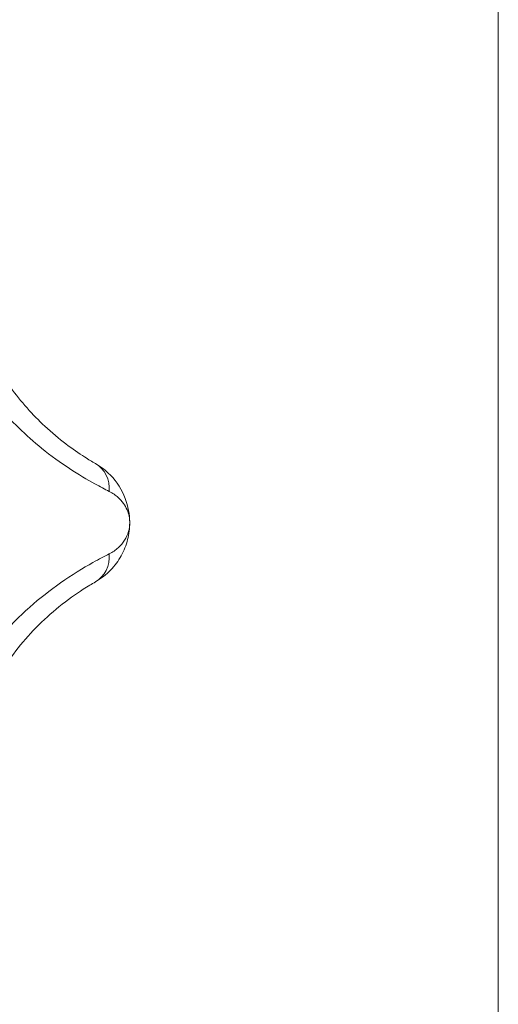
# Model space of a CAD drawing. Header units: millimetres. Extents: x 17747 to 112039, y -74980 to 446921.
# Tile 254 of 256: x 55419 to 55441, y 220110 to 220156. Entities that reach past the tile are written whole.
import ezdxf

# ---------------------------------------------------------------- set-up
doc = ezdxf.new("R2010")
doc.units = ezdxf.units.MM
doc.linetypes.add('phl_thick', pattern=[0])
doc.layers.add('UT_POPIS - OBECNĚ', color=7, linetype='Continuous', lineweight=5)
doc.layers.add('UT_ZARIZENI - ZDROJ TEPLA', color=3, linetype='Continuous', lineweight=35)

msp = doc.modelspace()

# ---------------------------------------------------------------- linework, layer by layer
at = {"layer": 'UT_POPIS - OBECNĚ', "linetype": 'phl_thick'}
msp.add_line((55441.125, 219333.997), (55441.125, 221433.997), dxfattribs=at)
at = {"layer": 'UT_ZARIZENI - ZDROJ TEPLA', "lineweight": 13}
for centre, major_axis, start_param, end_param in [((55421.563, 220133.57), (0.788, 1.378), 5.223363, 6.283185), ((55421.563, 220130.814), (0.788, -1.378), 0, 1.059823)]:
    msp.add_ellipse(centre, major_axis=major_axis, ratio=0.871363, start_param=start_param, end_param=end_param, dxfattribs=at)
for points, knots in [([(55422.351, 220134.949), (55422.203, 220135.033), (55422.034, 220135.133), (55421.318, 220135.588), (55420.652, 220136.07), (55419.429, 220137.211), (55418.88, 220137.82), (55417.763, 220139.353), (55417.24, 220140.3), (55416.626, 220141.85), (55416.448, 220142.413), (55416.08, 220143.929), (55415.963, 220144.915), (55415.947, 220146.342), (55415.973, 220146.837), (55416.074, 220147.81), (55416.155, 220148.276), (55416.295, 220148.917), (55416.349, 220149.134), (55416.399, 220149.317)], [0, 0, 0, 0, 0.117115, 0.117115, 0.450808, 0.450808, 0.734665, 0.734665, 1.095777, 1.095777, 1.293518, 1.293518, 1.624967, 1.624967, 1.807318, 1.807318, 2.015753, 2.015753, 2.146024, 2.146024, 2.146024, 2.146024]), ([(55417.799, 220137.664), (55418.416, 220136.919), (55419.117, 220136.244), (55420.718, 220134.951), (55421.609, 220134.392), (55422.571, 220133.862), (55422.797, 220133.745), (55422.996, 220133.646)], [-0.727801, -0.727801, -0.727801, -0.727801, -0.4508082, -0.4508082, -0.1171148, -0.1171148, 0, 0, 0, 0]), ([(55423.95, 220132.192), (55423.95, 220132.574), (55423.881, 220132.957), (55423.592, 220133.717), (55423.36, 220134.091), (55422.845, 220134.616), (55422.614, 220134.798), (55422.351, 220134.949)], [-0.0013827, -0.0013827, -0.0013827, -0.0013827, 0.1354324, 0.1354324, 0.2836954, 0.2836954, 0.3763597, 0.3763597, 0.3763597, 0.3763597]), ([(55422.996, 220133.646), (55423.153, 220133.567), (55423.291, 220133.472), (55423.599, 220133.196), (55423.737, 220132.999), (55423.909, 220132.597), (55423.95, 220132.394), (55423.95, 220132.192)], [-0.3763597, -0.3763597, -0.3763597, -0.3763597, -0.2836954, -0.2836954, -0.1354324, -0.1354324, 0.0013827, 0.0013827, 0.0013827, 0.0013827]), ([(55422.351, 220129.435), (55422.619, 220129.588), (55422.854, 220129.774), (55423.255, 220130.188), (55423.422, 220130.416), (55423.554, 220130.655), (55423.686, 220130.895), (55423.786, 220131.147), (55423.918, 220131.664), (55423.95, 220131.928), (55423.95, 220132.192)], [0, 0, 0, 0, 0.0944356, 0.0944356, 0.1888712, 0.1888712, 0.1888712, 0.2833068, 0.2833068, 0.3777424, 0.3777424, 0.3777424, 0.3777424]), ([(55423.95, 220132.192), (55423.95, 220132.052), (55423.931, 220131.912), (55423.852, 220131.639), (55423.793, 220131.506), (55423.714, 220131.379), (55423.635, 220131.253), (55423.536, 220131.133), (55423.296, 220130.915), (55423.156, 220130.818), (55422.996, 220130.738)], [-0.3777424, -0.3777424, -0.3777424, -0.3777424, -0.2833068, -0.2833068, -0.1888712, -0.1888712, -0.1888712, -0.0944356, -0.0944356, 0, 0, 0, 0]), ([(55422.996, 220130.738), (55422.775, 220130.628), (55422.517, 220130.494), (55421.776, 220130.08), (55421.258, 220129.764), (55420.245, 220129.053), (55419.757, 220128.673), (55418.765, 220127.792), (55418.258, 220127.274), (55417.799, 220126.72)], [-2.1460234, -2.1460234, -2.1460234, -2.1460234, -2.0157544, -2.0157544, -1.807324, -1.807324, -1.6249806, -1.6249806, -1.4189599, -1.4189599, -1.4189599, -1.4189599]), ([(55416.399, 220115.067), (55416.354, 220115.231), (55416.306, 220115.421), (55416.121, 220116.249), (55415.991, 220117.059), (55415.932, 220118.732), (55415.976, 220119.551), (55416.269, 220121.424), (55416.568, 220122.464), (55417.231, 220123.994), (55417.503, 220124.519), (55418.315, 220125.851), (55418.929, 220126.632), (55419.927, 220127.651), (55420.295, 220127.983), (55421.055, 220128.599), (55421.442, 220128.872), (55421.994, 220129.227), (55422.186, 220129.341), (55422.351, 220129.435)], [0, 0, 0, 0, 0.116948, 0.116948, 0.45068, 0.45068, 0.734542, 0.734542, 1.095703, 1.095703, 1.293484, 1.293484, 1.624981, 1.624981, 1.807324, 1.807324, 2.015754, 2.015754, 2.146023, 2.146023, 2.146023, 2.146023])]:
    msp.add_open_spline(points, degree=3, knots=knots, dxfattribs=at)

doc.saveas('drawing.dxf')
